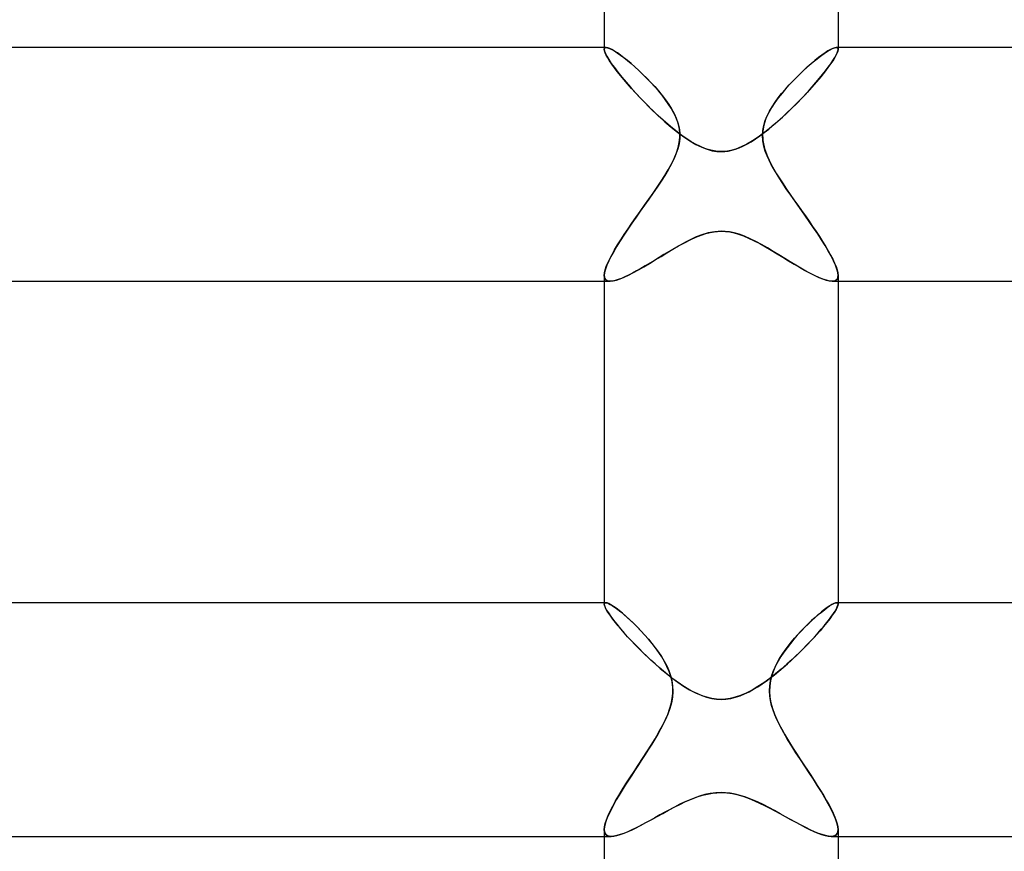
# Model space of a CAD drawing. Header units: millimetres. Extents: x -258 to 258, y -2 to 190.
# Tile 17 of 39: x -12 to 5, y 57 to 71. Entities that reach past the tile are written whole.
import ezdxf

# ---------------------------------------------------------------- set-up
doc = ezdxf.new("R2010")
doc.units = ezdxf.units.MM
doc.layers.add('HIDDEN', color=7, linetype='Continuous')
doc.layers.add('THICK', color=7, linetype='Continuous')

msp = doc.modelspace()

# ---------------------------------------------------------------- linework, layer by layer
at = {"layer": 'HIDDEN'}
for p, q in [((-2, 70.5), (-2, 70.467)), ((-1.999, 70.478), (-2, 70.468)), ((-2, 70.467), (-1.999, 70.477)), ((-2, 70.468), (-1.995, 70.438)), ((-1.996, 70.441), (-2, 70.467)), ((-1.999, 70.477), (-1.996, 70.486)), ((-1.996, 70.486), (-1.999, 70.478)), ((-1.996, 70.486), (-1.992, 70.492)), ((-1.991, 70.492), (-1.996, 70.486)), ((-1.985, 70.409), (-1.996, 70.441)), ((-1.995, 70.438), (-1.981, 70.399)), ((-1.992, 70.492), (-1.985, 70.496)), ((-1.985, 70.497), (-1.991, 70.492)), ((-1.985, 70.496), (-1.977, 70.499)), ((-1.977, 70.499), (-1.985, 70.497)), ((-1.966, 70.369), (-1.985, 70.409)), ((-1.977, 70.499), (-1.967, 70.5)), ((-1.967, 70.5), (-1.977, 70.499)), ((-1.94, 70.496), (-1.967, 70.5)), ((-1.907, 70.484), (-1.94, 70.496)), ((-1.868, 70.464), (-1.907, 70.484)), ((-1.824, 70.438), (-1.868, 70.464)), ((-1.774, 70.406), (-1.824, 70.438)), ((1.778, 70.409), (1.724, 70.37)), ((1.827, 70.441), (1.778, 70.409)), ((1.872, 70.466), (1.827, 70.441)), ((1.91, 70.485), (1.872, 70.466)), ((1.942, 70.496), (1.91, 70.485)), ((1.968, 70.5), (1.942, 70.496)), ((1.967, 70.5), (1.977, 70.499)), ((1.967, 70.37), (1.985, 70.409)), ((1.977, 70.499), (1.968, 70.5)), ((1.986, 70.496), (1.977, 70.499)), ((1.977, 70.499), (1.985, 70.497)), ((1.995, 70.437), (1.98, 70.397)), ((1.985, 70.497), (1.992, 70.492)), ((1.985, 70.409), (1.996, 70.442)), ((1.992, 70.492), (1.986, 70.496)), ((1.996, 70.485), (1.992, 70.492)), ((1.992, 70.492), (1.996, 70.486)), ((2, 70.467), (1.995, 70.437)), ((1.996, 70.486), (1.999, 70.478)), ((1.999, 70.477), (1.996, 70.485)), ((1.996, 70.442), (2, 70.467)), ((1.999, 70.478), (2, 70.467)), ((2, 70.467), (1.999, 70.477)), ((2, 70.5), (2, 70.467)), ((-1.981, 70.399), (-1.956, 70.35)), ((-1.941, 70.323), (-1.966, 70.369)), ((-1.956, 70.35), (-1.922, 70.293)), ((-1.909, 70.272), (-1.941, 70.323)), ((-1.922, 70.293), (-1.879, 70.228)), ((-1.87, 70.215), (-1.909, 70.272)), ((-1.721, 70.368), (-1.774, 70.406)), ((-1.663, 70.325), (-1.721, 70.368)), ((-1.603, 70.276), (-1.663, 70.325)), ((-1.54, 70.223), (-1.603, 70.276)), ((1.603, 70.276), (1.537, 70.221)), ((1.665, 70.326), (1.603, 70.276)), ((1.724, 70.37), (1.665, 70.326)), ((1.875, 70.222), (1.912, 70.276)), ((1.921, 70.291), (1.878, 70.227)), ((1.912, 70.276), (1.943, 70.326)), ((1.956, 70.349), (1.921, 70.291)), ((1.943, 70.326), (1.967, 70.37)), ((1.98, 70.397), (1.956, 70.349)), ((-1.879, 70.228), (-1.827, 70.155)), ((-1.826, 70.154), (-1.87, 70.215)), ((-1.827, 70.155), (-1.767, 70.077)), ((-1.777, 70.089), (-1.826, 70.154)), ((-1.722, 70.021), (-1.777, 70.089)), ((-1.767, 70.077), (-1.7, 69.994)), ((-1.474, 70.166), (-1.54, 70.223)), ((-1.407, 70.105), (-1.474, 70.166)), ((-1.339, 70.04), (-1.407, 70.105)), ((1.398, 70.096), (1.326, 70.027)), ((1.469, 70.161), (1.398, 70.096)), ((1.537, 70.221), (1.469, 70.161)), ((1.769, 70.079), (1.703, 69.997)), ((1.735, 70.037), (1.786, 70.102)), ((1.827, 70.156), (1.769, 70.079)), ((1.786, 70.102), (1.833, 70.163)), ((1.878, 70.227), (1.827, 70.156)), ((1.833, 70.163), (1.875, 70.222)), ((-1.663, 69.95), (-1.722, 70.021)), ((-1.7, 69.994), (-1.626, 69.906)), ((-1.6, 69.876), (-1.663, 69.95)), ((-1.626, 69.906), (-1.545, 69.814)), ((-1.27, 69.971), (-1.339, 70.04)), ((-1.202, 69.901), (-1.27, 69.971)), ((1.252, 69.953), (1.18, 69.877)), ((1.326, 70.027), (1.252, 69.953)), ((1.631, 69.912), (1.553, 69.823)), ((1.62, 69.899), (1.679, 69.969)), ((1.703, 69.997), (1.631, 69.912)), ((1.679, 69.969), (1.735, 70.037)), ((-1.534, 69.8), (-1.6, 69.876)), ((-1.545, 69.814), (-1.46, 69.719)), ((-1.463, 69.723), (-1.534, 69.8)), ((-1.136, 69.829), (-1.202, 69.901)), ((-1.072, 69.756), (-1.136, 69.829)), ((-1.012, 69.683), (-1.072, 69.756)), ((1.109, 69.799), (1.041, 69.719)), ((1.18, 69.877), (1.109, 69.799)), ((1.423, 69.68), (1.492, 69.754)), ((1.553, 69.823), (1.47, 69.731)), ((1.492, 69.754), (1.557, 69.827)), ((1.557, 69.827), (1.62, 69.899)), ((-1.39, 69.645), (-1.463, 69.723)), ((-1.46, 69.719), (-1.368, 69.622)), ((-1.314, 69.566), (-1.39, 69.645)), ((-1.368, 69.622), (-1.272, 69.523)), ((-1.236, 69.487), (-1.314, 69.566)), ((-0.956, 69.61), (-1.012, 69.683)), ((-0.904, 69.537), (-0.956, 69.61)), ((0.978, 69.639), (0.919, 69.558)), ((1.041, 69.719), (0.978, 69.639)), ((1.279, 69.53), (1.352, 69.605)), ((1.383, 69.637), (1.292, 69.544)), ((1.352, 69.605), (1.423, 69.68)), ((1.47, 69.731), (1.383, 69.637)), ((-1.272, 69.523), (-1.172, 69.424)), ((-1.156, 69.409), (-1.236, 69.487)), ((-1.172, 69.424), (-1.067, 69.325)), ((-1.075, 69.332), (-1.156, 69.409)), ((-0.857, 69.463), (-0.904, 69.537)), ((-0.813, 69.386), (-0.857, 69.463)), ((0.865, 69.477), (0.815, 69.39)), ((0.919, 69.558), (0.865, 69.477)), ((1.199, 69.451), (1.105, 69.36)), ((1.126, 69.381), (1.204, 69.455)), ((1.292, 69.544), (1.199, 69.451)), ((1.204, 69.455), (1.279, 69.53)), ((-0.994, 69.258), (-1.075, 69.332)), ((-1.067, 69.325), (-0.961, 69.229)), ((-0.913, 69.187), (-0.994, 69.258)), ((-0.961, 69.229), (-0.854, 69.137)), ((-0.775, 69.305), (-0.813, 69.386)), ((-0.743, 69.222), (-0.775, 69.305)), ((0.767, 69.287), (0.728, 69.17)), ((0.815, 69.39), (0.767, 69.287)), ((0.891, 69.169), (0.97, 69.237)), ((1.01, 69.273), (0.915, 69.189)), ((0.97, 69.237), (1.048, 69.307)), ((1.105, 69.36), (1.01, 69.273)), ((1.048, 69.307), (1.126, 69.381)), ((-0.832, 69.119), (-0.913, 69.187)), ((-0.854, 69.137), (-0.747, 69.051)), ((-0.753, 69.056), (-0.832, 69.119)), ((-0.721, 69.136), (-0.743, 69.222)), ((-0.708, 69.048), (-0.721, 69.136)), ((0.728, 69.17), (0.708, 69.042)), ((0.82, 69.109), (0.725, 69.035)), ((0.736, 69.043), (0.813, 69.104)), ((0.813, 69.104), (0.891, 69.169)), ((0.915, 69.189), (0.82, 69.109)), ((-0.674, 68.996), (-0.753, 69.056)), ((-0.747, 69.051), (-0.641, 68.973)), ((-0.717, 68.872), (-0.707, 68.96)), ((-0.707, 68.96), (-0.708, 69.048)), ((-0.596, 68.942), (-0.674, 68.996)), ((-0.641, 68.973), (-0.535, 68.902)), ((-0.518, 68.892), (-0.596, 68.942)), ((-0.535, 68.902), (-0.431, 68.842)), ((-0.437, 68.845), (-0.518, 68.892)), ((0.535, 68.902), (0.44, 68.846)), ((0.512, 68.888), (0.585, 68.935)), ((0.631, 68.966), (0.535, 68.902)), ((0.585, 68.935), (0.66, 68.987)), ((0.725, 69.035), (0.631, 68.966)), ((0.66, 68.987), (0.736, 69.043)), ((0.708, 69.042), (0.712, 68.907)), ((0.712, 68.907), (0.74, 68.77)), ((-0.764, 68.697), (-0.736, 68.786)), ((-0.736, 68.786), (-0.717, 68.872)), ((-0.353, 68.803), (-0.437, 68.845)), ((-0.431, 68.842), (-0.331, 68.793)), ((-0.267, 68.767), (-0.353, 68.803)), ((-0.331, 68.793), (-0.238, 68.758)), ((-0.179, 68.74), (-0.267, 68.767)), ((-0.238, 68.758), (-0.153, 68.734)), ((-0.09, 68.724), (-0.179, 68.74)), ((-0.153, 68.734), (-0.075, 68.722)), ((0, 68.718), (-0.09, 68.724)), ((0.061, 68.721), (0.122, 68.728)), ((0.163, 68.737), (0.08, 68.722)), ((0.122, 68.728), (0.183, 68.741)), ((0.251, 68.762), (0.163, 68.737)), ((0.183, 68.741), (0.245, 68.759)), ((0.245, 68.759), (0.308, 68.783)), ((0.344, 68.798), (0.251, 68.762)), ((0.308, 68.783), (0.373, 68.812)), ((0.44, 68.846), (0.344, 68.798)), ((0.373, 68.812), (0.441, 68.847)), ((0.441, 68.847), (0.512, 68.888)), ((0.74, 68.77), (0.79, 68.633)), ((-0.854, 68.5), (-0.804, 68.602)), ((-0.804, 68.602), (-0.764, 68.697)), ((-0.075, 68.722), (0, 68.718)), ((0.08, 68.722), (0, 68.718)), ((0, 68.718), (0.061, 68.721)), ((0.79, 68.633), (0.854, 68.5)), ((-0.964, 68.311), (-0.906, 68.407)), ((-0.906, 68.407), (-0.854, 68.5)), ((0.854, 68.5), (0.899, 68.419)), ((0.899, 68.419), (0.948, 68.337)), ((-1.027, 68.212), (-0.964, 68.311)), ((0.948, 68.337), (1.001, 68.252)), ((1.001, 68.252), (1.058, 68.166)), ((-1.165, 68.008), (-1.094, 68.111)), ((-1.094, 68.111), (-1.027, 68.212)), ((1.058, 68.166), (1.118, 68.077)), ((1.118, 68.077), (1.18, 67.986)), ((-1.312, 67.799), (-1.238, 67.904)), ((-1.238, 67.904), (-1.165, 68.008)), ((1.18, 67.986), (1.245, 67.894)), ((1.245, 67.894), (1.31, 67.801)), ((-1.385, 67.695), (-1.312, 67.799)), ((1.31, 67.801), (1.376, 67.709)), ((-1.527, 67.493), (-1.457, 67.593)), ((-1.457, 67.593), (-1.385, 67.695)), ((1.376, 67.709), (1.44, 67.617)), ((1.44, 67.617), (1.503, 67.527)), ((-1.657, 67.301), (-1.593, 67.396)), ((-1.593, 67.396), (-1.527, 67.493)), ((1.503, 67.527), (1.565, 67.438)), ((1.565, 67.438), (1.624, 67.351)), ((-1.772, 67.122), (-1.716, 67.21)), ((-1.716, 67.21), (-1.657, 67.301)), ((-0.628, 67.16), (-0.53, 67.21)), ((-0.51, 67.22), (-0.586, 67.182)), ((-0.53, 67.21), (-0.434, 67.254)), ((-0.425, 67.258), (-0.51, 67.22)), ((-0.434, 67.254), (-0.344, 67.29)), ((-0.328, 67.296), (-0.425, 67.258)), ((-0.344, 67.29), (-0.262, 67.316)), ((-0.222, 67.327), (-0.328, 67.296)), ((-0.262, 67.316), (-0.188, 67.335)), ((-0.111, 67.348), (-0.222, 67.327)), ((-0.188, 67.335), (-0.122, 67.347)), ((-0.122, 67.347), (-0.06, 67.353)), ((0, 67.356), (-0.111, 67.348)), ((-0.06, 67.353), (0, 67.356)), ((0.07, 67.353), (0, 67.356)), ((0, 67.356), (0.073, 67.352)), ((0.143, 67.344), (0.07, 67.353)), ((0.073, 67.352), (0.146, 67.343)), ((0.221, 67.327), (0.143, 67.344)), ((0.146, 67.343), (0.22, 67.328)), ((0.22, 67.328), (0.298, 67.306)), ((0.306, 67.303), (0.221, 67.327)), ((0.298, 67.306), (0.381, 67.276)), ((0.398, 67.269), (0.306, 67.303)), ((0.381, 67.276), (0.469, 67.239)), ((0.494, 67.228), (0.398, 67.269)), ((0.469, 67.239), (0.564, 67.194)), ((0.592, 67.18), (0.494, 67.228)), ((1.624, 67.351), (1.681, 67.265)), ((1.681, 67.265), (1.734, 67.182)), ((-1.822, 67.038), (-1.772, 67.122)), ((-0.928, 66.987), (-0.828, 67.048)), ((-0.821, 67.051), (-0.901, 67.003)), ((-0.828, 67.048), (-0.727, 67.106)), ((-0.742, 67.097), (-0.821, 67.051)), ((-0.663, 67.141), (-0.742, 67.097)), ((-0.727, 67.106), (-0.628, 67.16)), ((-0.586, 67.182), (-0.663, 67.141)), ((0.564, 67.194), (0.66, 67.143)), ((0.69, 67.127), (0.592, 67.18)), ((0.66, 67.143), (0.758, 67.088)), ((0.79, 67.07), (0.69, 67.127)), ((0.758, 67.088), (0.857, 67.03)), ((0.889, 67.011), (0.79, 67.07)), ((1.734, 67.182), (1.784, 67.101)), ((1.784, 67.101), (1.831, 67.023)), ((-1.94, 66.814), (-1.906, 66.884)), ((-1.906, 66.884), (-1.867, 66.958)), ((-1.867, 66.958), (-1.822, 67.038)), ((-1.063, 66.905), (-1.143, 66.856)), ((-1.129, 66.865), (-1.029, 66.926)), ((-0.982, 66.955), (-1.063, 66.905)), ((-1.029, 66.926), (-0.928, 66.987)), ((-0.901, 67.003), (-0.982, 66.955)), ((0.857, 67.03), (0.956, 66.97)), ((0.988, 66.951), (0.889, 67.011)), ((0.956, 66.97), (1.055, 66.91)), ((1.087, 66.89), (0.988, 66.951)), ((1.055, 66.91), (1.153, 66.85)), ((1.183, 66.831), (1.087, 66.89)), ((1.831, 67.023), (1.872, 66.949)), ((1.872, 66.949), (1.909, 66.878)), ((1.909, 66.878), (1.94, 66.812)), ((-1.985, 66.693), (-1.966, 66.75)), ((-1.966, 66.75), (-1.94, 66.814)), ((-1.375, 66.718), (-1.447, 66.677)), ((-1.414, 66.695), (-1.323, 66.748)), ((-1.3, 66.762), (-1.375, 66.718)), ((-1.323, 66.748), (-1.228, 66.805)), ((-1.222, 66.808), (-1.3, 66.762)), ((-1.228, 66.805), (-1.129, 66.865)), ((-1.143, 66.856), (-1.222, 66.808)), ((1.153, 66.85), (1.248, 66.793)), ((1.276, 66.776), (1.183, 66.831)), ((1.248, 66.793), (1.339, 66.738)), ((1.365, 66.723), (1.276, 66.776)), ((1.339, 66.738), (1.427, 66.688)), ((1.45, 66.675), (1.365, 66.723)), ((1.94, 66.812), (1.966, 66.751)), ((1.966, 66.751), (1.984, 66.695)), ((-2, 66.601), (-1.996, 66.643)), ((-2, 66.601), (-1.997, 66.57)), ((-1.997, 66.569), (-2, 66.601)), ((-1.997, 66.57), (-1.988, 66.545)), ((-1.988, 66.544), (-1.997, 66.569)), ((-1.996, 66.643), (-1.985, 66.693)), ((-1.988, 66.545), (-1.974, 66.525)), ((-1.973, 66.524), (-1.988, 66.544)), ((-1.793, 66.518), (-1.73, 66.54)), ((-1.706, 66.549), (-1.761, 66.528)), ((-1.73, 66.54), (-1.659, 66.569)), ((-1.646, 66.575), (-1.706, 66.549)), ((-1.659, 66.569), (-1.583, 66.605)), ((-1.583, 66.605), (-1.646, 66.575)), ((-1.583, 66.605), (-1.501, 66.647)), ((-1.517, 66.639), (-1.583, 66.605)), ((-1.447, 66.677), (-1.517, 66.639)), ((-1.501, 66.647), (-1.414, 66.695)), ((1.427, 66.688), (1.511, 66.642)), ((1.531, 66.632), (1.45, 66.675)), ((1.511, 66.642), (1.59, 66.602)), ((1.607, 66.593), (1.531, 66.632)), ((1.59, 66.602), (1.664, 66.567)), ((1.677, 66.561), (1.607, 66.593)), ((1.664, 66.567), (1.732, 66.539)), ((1.742, 66.535), (1.677, 66.561)), ((1.732, 66.539), (1.794, 66.518)), ((1.8, 66.516), (1.742, 66.535)), ((1.989, 66.545), (1.974, 66.525)), ((1.974, 66.524), (1.988, 66.544)), ((1.984, 66.695), (1.996, 66.645)), ((1.988, 66.544), (1.997, 66.569)), ((1.997, 66.57), (1.989, 66.545)), ((1.996, 66.645), (2, 66.601)), ((2, 66.601), (1.997, 66.57)), ((1.997, 66.569), (2, 66.601)), ((-2, 66.5), (-1.898, 66.5)), ((-1.974, 66.525), (-1.954, 66.511)), ((-1.953, 66.51), (-1.973, 66.524)), ((-1.954, 66.511), (-1.928, 66.503)), ((-1.928, 66.503), (-1.953, 66.51)), ((-1.928, 66.503), (-1.898, 66.5)), ((-1.897, 66.5), (-1.928, 66.503)), ((-1.898, 66.5), (-1.849, 66.505)), ((-1.857, 66.503), (-1.897, 66.5)), ((-1.811, 66.513), (-1.857, 66.503)), ((-1.849, 66.505), (-1.793, 66.518)), ((-1.761, 66.528), (-1.811, 66.513)), ((1.794, 66.518), (1.849, 66.505)), ((1.852, 66.504), (1.8, 66.516)), ((1.849, 66.505), (1.897, 66.5)), ((1.897, 66.5), (1.852, 66.504)), ((1.928, 66.503), (1.897, 66.5)), ((1.897, 66.5), (1.928, 66.503)), ((1.898, 66.5), (2, 66.5)), ((1.954, 66.511), (1.928, 66.503)), ((1.928, 66.503), (1.953, 66.511)), ((1.953, 66.511), (1.974, 66.524)), ((1.974, 66.525), (1.954, 66.511)), ((-2, 61), (-2, 60.976)), ((-2, 60.975), (-1.999, 60.983)), ((-1.999, 60.983), (-2, 60.976)), ((-2, 60.976), (-1.996, 60.951)), ((-1.997, 60.954), (-2, 60.975)), ((-1.999, 60.983), (-1.997, 60.989)), ((-1.997, 60.989), (-1.999, 60.983)), ((-1.997, 60.989), (-1.994, 60.994)), ((-1.994, 60.994), (-1.997, 60.989)), ((-1.994, 60.994), (-1.989, 60.997)), ((-1.989, 60.997), (-1.994, 60.994)), ((-1.989, 60.997), (-1.983, 60.999)), ((-1.983, 60.999), (-1.989, 60.997)), ((-1.983, 60.999), (-1.976, 61)), ((-1.976, 61), (-1.983, 60.999)), ((-1.952, 60.996), (-1.976, 61)), ((-1.922, 60.984), (-1.952, 60.996)), ((-1.886, 60.964), (-1.922, 60.984)), ((1.928, 60.986), (1.895, 60.969)), ((1.955, 60.996), (1.928, 60.986)), ((1.976, 61), (1.955, 60.996)), ((1.983, 60.999), (1.976, 61)), ((1.976, 61), (1.983, 60.999)), ((1.989, 60.997), (1.983, 60.999)), ((1.983, 60.999), (1.989, 60.997)), ((1.994, 60.994), (1.989, 60.997)), ((1.989, 60.997), (1.994, 60.994)), ((1.997, 60.989), (1.994, 60.994)), ((1.994, 60.994), (1.997, 60.99)), ((2, 60.976), (1.996, 60.953)), ((1.997, 60.99), (1.999, 60.983)), ((1.999, 60.983), (1.997, 60.989)), ((1.997, 60.955), (2, 60.976)), ((2, 60.976), (1.999, 60.983)), ((1.999, 60.983), (2, 60.976)), ((2, 61), (2, 60.976)), ((-1.987, 60.928), (-1.997, 60.954)), ((-1.996, 60.951), (-1.982, 60.917)), ((-1.971, 60.895), (-1.987, 60.928)), ((-1.982, 60.917), (-1.96, 60.874)), ((-1.949, 60.857), (-1.971, 60.895)), ((-1.96, 60.874), (-1.928, 60.824)), ((-1.922, 60.814), (-1.949, 60.857)), ((-1.928, 60.824), (-1.888, 60.766)), ((-1.889, 60.767), (-1.922, 60.814)), ((-1.843, 60.937), (-1.886, 60.964)), ((-1.796, 60.904), (-1.843, 60.937)), ((-1.745, 60.864), (-1.796, 60.904)), ((-1.689, 60.819), (-1.745, 60.864)), ((-1.63, 60.769), (-1.689, 60.819)), ((1.717, 60.843), (1.663, 60.797)), ((1.768, 60.883), (1.717, 60.843)), ((1.815, 60.917), (1.768, 60.883)), ((1.857, 60.946), (1.815, 60.917)), ((1.895, 60.969), (1.857, 60.946)), ((1.889, 60.767), (1.922, 60.814)), ((1.937, 60.837), (1.901, 60.784)), ((1.922, 60.814), (1.95, 60.857)), ((1.965, 60.883), (1.937, 60.837)), ((1.95, 60.857), (1.971, 60.895)), ((1.984, 60.921), (1.965, 60.883)), ((1.971, 60.895), (1.987, 60.928)), ((1.996, 60.953), (1.984, 60.921)), ((1.987, 60.928), (1.997, 60.955)), ((-1.852, 60.716), (-1.889, 60.767)), ((-1.888, 60.766), (-1.84, 60.701)), ((-1.809, 60.662), (-1.852, 60.716)), ((-1.84, 60.701), (-1.784, 60.63)), ((-1.763, 60.605), (-1.809, 60.662)), ((-1.569, 60.714), (-1.63, 60.769)), ((-1.506, 60.654), (-1.569, 60.714)), ((-1.441, 60.59), (-1.506, 60.654)), ((1.547, 60.693), (1.487, 60.635)), ((1.606, 60.747), (1.547, 60.693)), ((1.663, 60.797), (1.606, 60.747)), ((1.809, 60.661), (1.753, 60.593)), ((1.763, 60.605), (1.81, 60.662)), ((1.859, 60.725), (1.809, 60.661)), ((1.81, 60.662), (1.852, 60.716)), ((1.852, 60.716), (1.889, 60.767)), ((1.901, 60.784), (1.859, 60.725)), ((-1.784, 60.63), (-1.721, 60.555)), ((-1.712, 60.544), (-1.763, 60.605)), ((-1.721, 60.555), (-1.652, 60.475)), ((-1.658, 60.482), (-1.712, 60.544)), ((-1.601, 60.418), (-1.658, 60.482)), ((-1.652, 60.475), (-1.577, 60.392)), ((-1.375, 60.521), (-1.441, 60.59)), ((-1.309, 60.45), (-1.375, 60.521)), ((1.364, 60.51), (1.303, 60.444)), ((1.426, 60.574), (1.364, 60.51)), ((1.487, 60.635), (1.426, 60.574)), ((1.601, 60.418), (1.658, 60.482)), ((1.691, 60.52), (1.624, 60.444)), ((1.658, 60.482), (1.712, 60.545)), ((1.753, 60.593), (1.691, 60.52)), ((1.712, 60.545), (1.763, 60.605)), ((-1.541, 60.353), (-1.601, 60.418)), ((-1.577, 60.392), (-1.496, 60.306)), ((-1.477, 60.286), (-1.541, 60.353)), ((-1.496, 60.306), (-1.411, 60.219)), ((-1.245, 60.377), (-1.309, 60.45)), ((-1.183, 60.302), (-1.245, 60.377)), ((-1.124, 60.226), (-1.183, 60.302)), ((1.184, 60.304), (1.127, 60.23)), ((1.243, 60.375), (1.184, 60.304)), ((1.303, 60.444), (1.243, 60.375)), ((1.552, 60.365), (1.474, 60.283)), ((1.477, 60.286), (1.541, 60.353)), ((1.541, 60.353), (1.601, 60.418)), ((1.624, 60.444), (1.552, 60.365)), ((-1.412, 60.219), (-1.477, 60.286)), ((-1.343, 60.151), (-1.412, 60.219)), ((-1.411, 60.219), (-1.323, 60.131)), ((-1.274, 60.083), (-1.343, 60.151)), ((-1.068, 60.149), (-1.124, 60.226)), ((-1.017, 60.071), (-1.068, 60.149)), ((1.072, 60.155), (1.021, 60.077)), ((1.127, 60.23), (1.072, 60.155)), ((1.274, 60.084), (1.343, 60.151)), ((1.393, 60.2), (1.307, 60.115)), ((1.343, 60.151), (1.412, 60.219)), ((1.474, 60.283), (1.393, 60.2)), ((1.412, 60.219), (1.477, 60.286)), ((-1.323, 60.131), (-1.231, 60.043)), ((-1.203, 60.017), (-1.274, 60.083)), ((-1.231, 60.043), (-1.137, 59.957)), ((-1.131, 59.951), (-1.203, 60.017)), ((-0.971, 59.992), (-1.017, 60.071)), ((-0.928, 59.909), (-0.971, 59.992)), ((0.974, 59.998), (0.932, 59.917)), ((1.021, 60.077), (0.974, 59.998)), ((1.217, 60.03), (1.124, 59.945)), ((1.132, 59.952), (1.203, 60.017)), ((1.203, 60.017), (1.274, 60.084)), ((1.307, 60.115), (1.217, 60.03)), ((-1.137, 59.957), (-1.041, 59.872)), ((-1.059, 59.888), (-1.131, 59.951)), ((-0.987, 59.826), (-1.059, 59.888)), ((-1.041, 59.872), (-0.943, 59.791)), ((-0.914, 59.767), (-0.987, 59.826)), ((-0.891, 59.824), (-0.928, 59.909)), ((-0.861, 59.735), (-0.891, 59.824)), ((0.896, 59.836), (0.866, 59.752)), ((0.932, 59.917), (0.896, 59.836)), ((0.915, 59.768), (0.988, 59.827)), ((1.028, 59.861), (0.93, 59.78)), ((0.988, 59.827), (1.06, 59.889)), ((1.124, 59.945), (1.028, 59.861)), ((1.06, 59.889), (1.132, 59.952)), ((-0.943, 59.791), (-0.844, 59.713)), ((-0.842, 59.711), (-0.914, 59.767)), ((-0.84, 59.643), (-0.861, 59.735)), ((-0.844, 59.713), (-0.744, 59.639)), ((-0.77, 59.657), (-0.842, 59.711)), ((-0.828, 59.549), (-0.84, 59.643)), ((-0.698, 59.608), (-0.77, 59.657)), ((-0.744, 59.639), (-0.644, 59.572)), ((0.73, 59.629), (0.63, 59.563)), ((0.7, 59.609), (0.771, 59.658)), ((0.83, 59.702), (0.73, 59.629)), ((0.771, 59.658), (0.843, 59.712)), ((0.93, 59.78), (0.83, 59.702)), ((0.844, 59.665), (0.83, 59.574)), ((0.843, 59.712), (0.915, 59.768)), ((0.866, 59.752), (0.844, 59.665)), ((-0.827, 59.454), (-0.828, 59.549)), ((-0.627, 59.561), (-0.698, 59.608)), ((-0.644, 59.572), (-0.542, 59.511)), ((-0.554, 59.517), (-0.627, 59.561)), ((-0.478, 59.476), (-0.554, 59.517)), ((-0.542, 59.511), (-0.441, 59.458)), ((-0.401, 59.439), (-0.478, 59.476)), ((0.402, 59.44), (0.479, 59.477)), ((0.529, 59.503), (0.429, 59.452)), ((0.479, 59.477), (0.555, 59.518)), ((0.63, 59.563), (0.529, 59.503)), ((0.555, 59.518), (0.628, 59.562)), ((0.628, 59.562), (0.7, 59.609)), ((0.83, 59.574), (0.827, 59.48)), ((0.827, 59.48), (0.834, 59.384)), ((-0.856, 59.267), (-0.837, 59.36)), ((-0.837, 59.36), (-0.827, 59.454)), ((-0.441, 59.458), (-0.342, 59.415)), ((-0.323, 59.407), (-0.401, 59.439)), ((-0.342, 59.415), (-0.248, 59.383)), ((-0.243, 59.381), (-0.323, 59.407)), ((-0.248, 59.383), (-0.16, 59.362)), ((-0.162, 59.362), (-0.243, 59.381)), ((-0.082, 59.35), (-0.162, 59.362)), ((-0.16, 59.362), (-0.078, 59.35)), ((0, 59.346), (-0.082, 59.35)), ((-0.078, 59.35), (0, 59.346)), ((0, 59.346), (0.082, 59.35)), ((0.075, 59.35), (0, 59.346)), ((0.155, 59.361), (0.075, 59.35)), ((0.082, 59.35), (0.163, 59.362)), ((0.24, 59.381), (0.155, 59.361)), ((0.163, 59.362), (0.243, 59.381)), ((0.332, 59.411), (0.24, 59.381)), ((0.243, 59.381), (0.323, 59.408)), ((0.323, 59.408), (0.402, 59.44)), ((0.429, 59.452), (0.332, 59.411)), ((0.834, 59.384), (0.851, 59.287)), ((-0.915, 59.087), (-0.882, 59.176)), ((-0.882, 59.176), (-0.856, 59.267)), ((0.851, 59.287), (0.878, 59.19)), ((0.878, 59.19), (0.912, 59.094)), ((-1.005, 58.893), (-0.953, 59)), ((-0.953, 59), (-0.915, 59.087)), ((0.912, 59.094), (0.953, 59)), ((0.953, 59), (0.992, 58.918)), ((-1.064, 58.784), (-1.005, 58.893)), ((0.992, 58.918), (1.036, 58.835)), ((1.036, 58.835), (1.083, 58.751)), ((-1.198, 58.561), (-1.129, 58.673)), ((-1.129, 58.673), (-1.064, 58.784)), ((1.083, 58.751), (1.134, 58.665)), ((1.134, 58.665), (1.187, 58.578)), ((-1.271, 58.447), (-1.198, 58.561)), ((1.187, 58.578), (1.243, 58.49)), ((1.243, 58.49), (1.3, 58.402)), ((-1.419, 58.221), (-1.345, 58.333)), ((-1.345, 58.333), (-1.271, 58.447)), ((1.3, 58.402), (1.358, 58.312)), ((1.358, 58.312), (1.417, 58.223)), ((-1.491, 58.111), (-1.419, 58.221)), ((1.417, 58.223), (1.475, 58.134)), ((1.475, 58.134), (1.533, 58.046)), ((-1.628, 57.899), (-1.561, 58.003)), ((-1.561, 58.003), (-1.491, 58.111)), ((1.533, 58.046), (1.59, 57.958)), ((1.59, 57.958), (1.645, 57.872)), ((-1.751, 57.701), (-1.691, 57.798)), ((-1.691, 57.798), (-1.628, 57.899)), ((1.645, 57.872), (1.698, 57.787)), ((1.698, 57.787), (1.749, 57.704)), ((-1.854, 57.519), (-1.805, 57.608)), ((-1.805, 57.608), (-1.751, 57.701)), ((-0.549, 57.622), (-0.634, 57.584)), ((-0.608, 57.596), (-0.51, 57.638)), ((-0.462, 57.657), (-0.549, 57.622)), ((-0.51, 57.638), (-0.413, 57.675)), ((-0.372, 57.689), (-0.462, 57.657)), ((-0.413, 57.675), (-0.319, 57.705)), ((-0.28, 57.715), (-0.372, 57.689)), ((-0.319, 57.705), (-0.231, 57.726)), ((-0.188, 57.735), (-0.28, 57.715)), ((-0.231, 57.726), (-0.149, 57.741)), ((-0.094, 57.747), (-0.188, 57.735)), ((-0.149, 57.741), (-0.073, 57.749)), ((0, 57.752), (-0.094, 57.747)), ((-0.073, 57.749), (0, 57.752)), ((0.075, 57.749), (0, 57.752)), ((0, 57.752), (0.098, 57.747)), ((0.153, 57.74), (0.075, 57.749)), ((0.098, 57.747), (0.195, 57.734)), ((0.237, 57.725), (0.153, 57.74)), ((0.195, 57.734), (0.292, 57.712)), ((0.327, 57.702), (0.237, 57.725)), ((0.292, 57.712), (0.387, 57.684)), ((0.423, 57.672), (0.327, 57.702)), ((0.387, 57.684), (0.48, 57.65)), ((0.521, 57.634), (0.423, 57.672)), ((0.48, 57.65), (0.571, 57.612)), ((0.619, 57.591), (0.521, 57.634)), ((0.571, 57.612), (0.658, 57.572)), ((1.749, 57.704), (1.796, 57.623)), ((1.796, 57.623), (1.84, 57.545)), ((-1.897, 57.435), (-1.854, 57.519)), ((-0.998, 57.395), (-0.902, 57.448)), ((-0.882, 57.458), (-0.966, 57.413)), ((-0.902, 57.448), (-0.804, 57.5)), ((-0.799, 57.502), (-0.882, 57.458)), ((-0.804, 57.5), (-0.706, 57.549)), ((-0.716, 57.544), (-0.799, 57.502)), ((-0.634, 57.584), (-0.716, 57.544)), ((-0.706, 57.549), (-0.608, 57.596)), ((0.717, 57.544), (0.619, 57.591)), ((0.658, 57.572), (0.744, 57.53)), ((0.815, 57.494), (0.717, 57.544)), ((0.744, 57.53), (0.831, 57.486)), ((0.913, 57.442), (0.815, 57.494)), ((0.831, 57.486), (0.918, 57.439)), ((1.009, 57.389), (0.913, 57.442)), ((0.918, 57.439), (1.006, 57.391)), ((1.84, 57.545), (1.879, 57.47)), ((1.879, 57.47), (1.914, 57.399)), ((-1.983, 57.222), (-1.962, 57.286)), ((-1.962, 57.286), (-1.933, 57.357)), ((-1.933, 57.357), (-1.897, 57.435)), ((-1.216, 57.275), (-1.297, 57.231)), ((-1.275, 57.243), (-1.185, 57.292)), ((-1.133, 57.321), (-1.216, 57.275)), ((-1.185, 57.292), (-1.093, 57.343)), ((-1.05, 57.367), (-1.133, 57.321)), ((-1.093, 57.343), (-0.998, 57.395)), ((-0.966, 57.413), (-1.05, 57.367)), ((1.006, 57.391), (1.093, 57.343)), ((1.103, 57.337), (1.009, 57.389)), ((1.093, 57.343), (1.18, 57.295)), ((1.194, 57.287), (1.103, 57.337)), ((1.18, 57.295), (1.265, 57.248)), ((1.283, 57.239), (1.194, 57.287)), ((1.914, 57.399), (1.944, 57.332)), ((1.944, 57.332), (1.968, 57.27)), ((1.968, 57.27), (1.985, 57.213)), ((-2, 57.117), (-1.996, 57.165)), ((-2, 57.117), (-1.997, 57.082)), ((-1.996, 57.08), (-2, 57.117)), ((-1.996, 57.165), (-1.983, 57.222)), ((-1.528, 57.112), (-1.598, 57.08)), ((-1.593, 57.083), (-1.52, 57.116)), ((-1.454, 57.149), (-1.528, 57.112)), ((-1.52, 57.116), (-1.442, 57.154)), ((-1.377, 57.188), (-1.454, 57.149)), ((-1.442, 57.154), (-1.361, 57.197)), ((-1.297, 57.231), (-1.377, 57.188)), ((-1.361, 57.197), (-1.275, 57.243)), ((1.265, 57.248), (1.35, 57.203)), ((1.367, 57.193), (1.283, 57.239)), ((1.35, 57.203), (1.431, 57.16)), ((1.448, 57.152), (1.367, 57.193)), ((1.431, 57.16), (1.509, 57.121)), ((1.525, 57.114), (1.448, 57.152)), ((1.509, 57.121), (1.584, 57.087)), ((1.597, 57.081), (1.525, 57.114)), ((1.985, 57.213), (1.996, 57.162)), ((1.996, 57.162), (2, 57.117)), ((1.996, 57.08), (2, 57.117)), ((2, 57.117), (1.997, 57.082)), ((-2, 57), (-1.881, 57)), ((-1.997, 57.082), (-1.987, 57.052)), ((-1.986, 57.05), (-1.996, 57.08)), ((-1.987, 57.052), (-1.97, 57.029)), ((-1.969, 57.028), (-1.986, 57.05)), ((-1.97, 57.029), (-1.947, 57.013)), ((-1.945, 57.012), (-1.969, 57.028)), ((-1.947, 57.013), (-1.916, 57.003)), ((-1.915, 57.003), (-1.945, 57.012)), ((-1.916, 57.003), (-1.88, 57)), ((-1.88, 57), (-1.915, 57.003)), ((-1.88, 57), (-1.834, 57.004)), ((-1.835, 57.004), (-1.88, 57)), ((-1.783, 57.014), (-1.835, 57.004)), ((-1.834, 57.004), (-1.783, 57.014)), ((-1.783, 57.014), (-1.725, 57.031)), ((-1.726, 57.031), (-1.783, 57.014)), ((-1.664, 57.053), (-1.726, 57.031)), ((-1.725, 57.031), (-1.662, 57.054)), ((-1.598, 57.08), (-1.664, 57.053)), ((-1.662, 57.054), (-1.593, 57.083)), ((1.584, 57.087), (1.654, 57.057)), ((1.664, 57.053), (1.597, 57.081)), ((1.654, 57.057), (1.719, 57.033)), ((1.727, 57.031), (1.664, 57.053)), ((1.719, 57.033), (1.779, 57.015)), ((1.784, 57.014), (1.727, 57.031)), ((1.779, 57.015), (1.833, 57.004)), ((1.835, 57.004), (1.784, 57.014)), ((1.833, 57.004), (1.88, 57)), ((1.88, 57), (1.835, 57.004)), ((1.917, 57.003), (1.88, 57)), ((1.88, 57), (1.915, 57.003)), ((1.881, 57), (2, 57)), ((1.915, 57.003), (1.945, 57.012)), ((1.947, 57.013), (1.917, 57.003)), ((1.945, 57.012), (1.969, 57.028)), ((1.97, 57.029), (1.947, 57.013)), ((1.969, 57.028), (1.986, 57.051)), ((1.987, 57.052), (1.97, 57.029)), ((1.986, 57.051), (1.996, 57.08)), ((1.997, 57.082), (1.987, 57.052))]:
    msp.add_line(p, q, dxfattribs=at)
at = {"layer": 'THICK'}
for p, q in [((-2, 76.086), (-2, 70.5)), ((2, 76.086), (2, 70.5)), ((-1.968, 70.5), (-195.365, 70.5)), ((-1.967, 70.5), (-1.942, 70.496)), ((-1.942, 70.496), (-1.909, 70.484)), ((-1.909, 70.484), (-1.871, 70.466)), ((-1.871, 70.466), (-1.826, 70.44)), ((-1.826, 70.44), (-1.777, 70.408)), ((-1.777, 70.408), (-1.723, 70.37)), ((1.76, 70.396), (1.814, 70.432)), ((1.814, 70.432), (1.862, 70.461)), ((1.862, 70.461), (1.904, 70.482)), ((1.904, 70.482), (1.939, 70.495)), ((1.939, 70.495), (1.967, 70.5)), ((195.365, 70.5), (1.968, 70.5)), ((-1.723, 70.37), (-1.665, 70.326)), ((-1.665, 70.326), (-1.604, 70.277)), ((-1.604, 70.277), (-1.54, 70.224)), ((1.507, 70.195), (1.574, 70.253)), ((1.574, 70.253), (1.64, 70.306)), ((1.64, 70.306), (1.702, 70.354)), ((1.702, 70.354), (1.76, 70.396)), ((-1.54, 70.224), (-1.474, 70.166)), ((-1.474, 70.166), (-1.407, 70.104)), ((-1.407, 70.104), (-1.339, 70.04)), ((1.368, 70.068), (1.438, 70.133)), ((1.438, 70.133), (1.507, 70.195)), ((-1.339, 70.04), (-1.271, 69.972)), ((-1.271, 69.972), (-1.203, 69.902)), ((-1.203, 69.902), (-1.137, 69.83)), ((1.163, 69.859), (1.23, 69.93)), ((1.23, 69.93), (1.299, 70)), ((1.299, 70), (1.368, 70.068)), ((-1.137, 69.83), (-1.072, 69.756)), ((-1.072, 69.756), (-1.01, 69.681)), ((1.035, 69.712), (1.098, 69.786)), ((1.098, 69.786), (1.163, 69.859)), ((-1.01, 69.681), (-0.951, 69.604)), ((-0.951, 69.604), (-0.897, 69.527)), ((0.922, 69.562), (0.977, 69.638)), ((0.977, 69.638), (1.035, 69.712)), ((-0.897, 69.527), (-0.848, 69.449)), ((-0.848, 69.449), (-0.805, 69.371)), ((0.787, 69.332), (0.826, 69.41)), ((0.826, 69.41), (0.871, 69.486)), ((0.871, 69.486), (0.922, 69.562)), ((-0.805, 69.371), (-0.769, 69.293)), ((-0.769, 69.293), (-0.74, 69.211)), ((0.728, 69.167), (0.753, 69.251)), ((0.753, 69.251), (0.787, 69.332)), ((-0.74, 69.211), (-0.719, 69.126)), ((-0.719, 69.126), (-0.708, 69.037)), ((0.706, 68.991), (0.712, 69.08)), ((0.712, 69.08), (0.728, 69.167)), ((-0.708, 68.946), (-0.72, 68.854)), ((-0.708, 69.037), (-0.708, 68.946)), ((0.712, 68.902), (0.706, 68.991)), ((0.729, 68.813), (0.712, 68.902)), ((-0.742, 68.763), (-0.774, 68.674)), ((-0.72, 68.854), (-0.742, 68.763)), ((0.754, 68.727), (0.729, 68.813)), ((0.785, 68.645), (0.754, 68.727)), ((-0.811, 68.586), (-0.854, 68.5)), ((-0.774, 68.674), (-0.811, 68.586)), ((0.819, 68.569), (0.785, 68.645)), ((0.854, 68.5), (0.819, 68.569)), ((-0.906, 68.407), (-0.964, 68.311)), ((-0.854, 68.5), (-0.906, 68.407)), ((0.91, 68.399), (0.854, 68.5)), ((0.973, 68.296), (0.91, 68.399)), ((-0.964, 68.311), (-1.027, 68.212)), ((1.041, 68.19), (0.973, 68.296)), ((-1.094, 68.112), (-1.164, 68.01)), ((-1.027, 68.212), (-1.094, 68.112)), ((1.114, 68.082), (1.041, 68.19)), ((1.191, 67.971), (1.114, 68.082)), ((-1.236, 67.906), (-1.31, 67.802)), ((-1.164, 68.01), (-1.236, 67.906)), ((1.27, 67.859), (1.191, 67.971)), ((-1.31, 67.802), (-1.383, 67.698)), ((1.35, 67.745), (1.27, 67.859)), ((1.429, 67.633), (1.35, 67.745)), ((-1.456, 67.594), (-1.528, 67.492)), ((-1.383, 67.698), (-1.456, 67.594)), ((1.506, 67.523), (1.429, 67.633)), ((-1.597, 67.39), (-1.664, 67.291)), ((-1.528, 67.492), (-1.597, 67.39)), ((1.58, 67.415), (1.506, 67.523)), ((1.651, 67.31), (1.58, 67.415)), ((-1.664, 67.291), (-1.727, 67.194)), ((1.717, 67.209), (1.651, 67.31)), ((1.778, 67.111), (1.717, 67.209)), ((-1.785, 67.1), (-1.838, 67.011)), ((-1.727, 67.194), (-1.785, 67.1)), ((1.833, 67.019), (1.778, 67.111)), ((-1.885, 66.926), (-1.924, 66.847)), ((-1.838, 67.011), (-1.885, 66.926)), ((1.882, 66.932), (1.833, 67.019)), ((1.923, 66.85), (1.882, 66.932)), ((-1.98, 66.708), (-1.995, 66.65)), ((-1.957, 66.774), (-1.98, 66.708)), ((-1.924, 66.847), (-1.957, 66.774)), ((1.956, 66.776), (1.923, 66.85)), ((1.98, 66.709), (1.956, 66.776)), ((1.995, 66.65), (1.98, 66.709)), ((-1.995, 66.65), (-2, 66.601)), ((-2, 66.601), (-2, 61)), ((2, 66.601), (1.995, 66.65)), ((2, 66.601), (2, 61)), ((-195.366, 66.5), (-2, 66.5)), ((2, 66.5), (195.366, 66.5)), ((-1.976, 61), (-197.74, 61)), ((-1.976, 61), (-1.955, 60.997)), ((-1.955, 60.997), (-1.928, 60.986)), ((-1.928, 60.986), (-1.896, 60.97)), ((1.893, 60.968), (1.926, 60.985)), ((1.926, 60.985), (1.954, 60.996)), ((1.954, 60.996), (1.976, 61)), ((197.74, 61), (1.976, 61)), ((-1.896, 60.97), (-1.858, 60.947)), ((-1.858, 60.947), (-1.816, 60.918)), ((-1.816, 60.918), (-1.769, 60.883)), ((-1.769, 60.883), (-1.718, 60.843)), ((-1.718, 60.843), (-1.664, 60.798)), ((1.662, 60.796), (1.715, 60.84)), ((1.715, 60.84), (1.765, 60.88)), ((1.765, 60.88), (1.812, 60.915)), ((1.812, 60.915), (1.854, 60.945)), ((1.854, 60.945), (1.893, 60.968)), ((-1.664, 60.798), (-1.607, 60.749)), ((-1.607, 60.749), (-1.549, 60.695)), ((-1.549, 60.695), (-1.488, 60.637)), ((1.432, 60.581), (1.491, 60.64)), ((1.491, 60.64), (1.549, 60.695)), ((1.549, 60.695), (1.606, 60.748)), ((1.606, 60.748), (1.662, 60.796)), ((-1.488, 60.637), (-1.427, 60.576)), ((-1.427, 60.576), (-1.366, 60.512)), ((-1.366, 60.512), (-1.304, 60.445)), ((1.314, 60.456), (1.373, 60.52)), ((1.373, 60.52), (1.432, 60.581)), ((-1.304, 60.445), (-1.244, 60.376)), ((-1.244, 60.376), (-1.185, 60.304)), ((-1.185, 60.304), (-1.127, 60.23)), ((1.145, 60.254), (1.2, 60.323)), ((1.2, 60.323), (1.256, 60.39)), ((1.256, 60.39), (1.314, 60.456)), ((-1.127, 60.23), (-1.072, 60.155)), ((-1.072, 60.155), (-1.021, 60.077)), ((1.045, 60.114), (1.094, 60.185)), ((1.094, 60.185), (1.145, 60.254)), ((-1.021, 60.077), (-0.974, 59.999)), ((-0.974, 59.999), (-0.932, 59.919)), ((0.923, 59.898), (0.96, 59.972)), ((0.96, 59.972), (1, 60.043)), ((1, 60.043), (1.045, 60.114)), ((-0.932, 59.919), (-0.896, 59.838)), ((-0.896, 59.838), (-0.867, 59.754)), ((0.863, 59.743), (0.89, 59.822)), ((0.89, 59.822), (0.923, 59.898)), ((-0.867, 59.754), (-0.844, 59.667)), ((-0.844, 59.667), (-0.83, 59.576)), ((0.831, 59.577), (0.843, 59.661)), ((0.843, 59.661), (0.863, 59.743)), ((-0.827, 59.481), (-0.834, 59.385)), ((-0.83, 59.576), (-0.827, 59.481)), ((0.827, 59.493), (0.831, 59.577)), ((0.831, 59.408), (0.827, 59.493)), ((-0.834, 59.385), (-0.851, 59.287)), ((0.843, 59.325), (0.831, 59.408)), ((0.862, 59.242), (0.843, 59.325)), ((-0.878, 59.19), (-0.912, 59.094)), ((-0.851, 59.287), (-0.878, 59.19)), ((0.887, 59.162), (0.862, 59.242)), ((0.917, 59.081), (0.887, 59.162)), ((-0.953, 59), (-0.992, 58.919)), ((-0.912, 59.094), (-0.953, 59)), ((0.953, 59), (0.917, 59.081)), ((1.008, 58.887), (0.953, 59)), ((-1.036, 58.836), (-1.083, 58.752)), ((-0.992, 58.919), (-1.036, 58.836)), ((1.07, 58.774), (1.008, 58.887)), ((-1.133, 58.667), (-1.186, 58.58)), ((-1.083, 58.752), (-1.133, 58.667)), ((1.137, 58.66), (1.07, 58.774)), ((1.208, 58.546), (1.137, 58.66)), ((-1.241, 58.493), (-1.298, 58.405)), ((-1.186, 58.58), (-1.241, 58.493)), ((1.28, 58.432), (1.208, 58.546)), ((-1.355, 58.317), (-1.414, 58.228)), ((-1.298, 58.405), (-1.355, 58.317)), ((1.355, 58.318), (1.28, 58.432)), ((1.429, 58.204), (1.355, 58.318)), ((-1.472, 58.139), (-1.53, 58.051)), ((-1.414, 58.228), (-1.472, 58.139)), ((1.504, 58.091), (1.429, 58.204)), ((-1.587, 57.963), (-1.642, 57.877)), ((-1.53, 58.051), (-1.587, 57.963)), ((1.577, 57.978), (1.504, 58.091)), ((1.648, 57.868), (1.577, 57.978)), ((-1.696, 57.791), (-1.747, 57.707)), ((-1.642, 57.877), (-1.696, 57.791)), ((1.714, 57.761), (1.648, 57.868)), ((-1.794, 57.626), (-1.838, 57.547)), ((-1.747, 57.707), (-1.794, 57.626)), ((1.776, 57.658), (1.714, 57.761)), ((1.832, 57.56), (1.776, 57.658)), ((-1.878, 57.472), (-1.913, 57.401)), ((-1.838, 57.547), (-1.878, 57.472)), ((1.881, 57.467), (1.832, 57.56)), ((1.923, 57.381), (1.881, 57.467)), ((-1.967, 57.271), (-1.985, 57.214)), ((-1.943, 57.334), (-1.967, 57.271)), ((-1.913, 57.401), (-1.943, 57.334)), ((1.956, 57.302), (1.923, 57.381)), ((1.98, 57.232), (1.956, 57.302)), ((-1.996, 57.162), (-2, 57.117)), ((-2, 57.117), (-2, 51.5)), ((-1.985, 57.214), (-1.996, 57.162)), ((1.995, 57.169), (1.98, 57.232)), ((2, 57.117), (1.995, 57.169)), ((2, 57.117), (2, 51.5)), ((-197.741, 57), (-2, 57)), ((2, 57), (197.741, 57))]:
    msp.add_line(p, q, dxfattribs=at)

doc.saveas('drawing.dxf')
